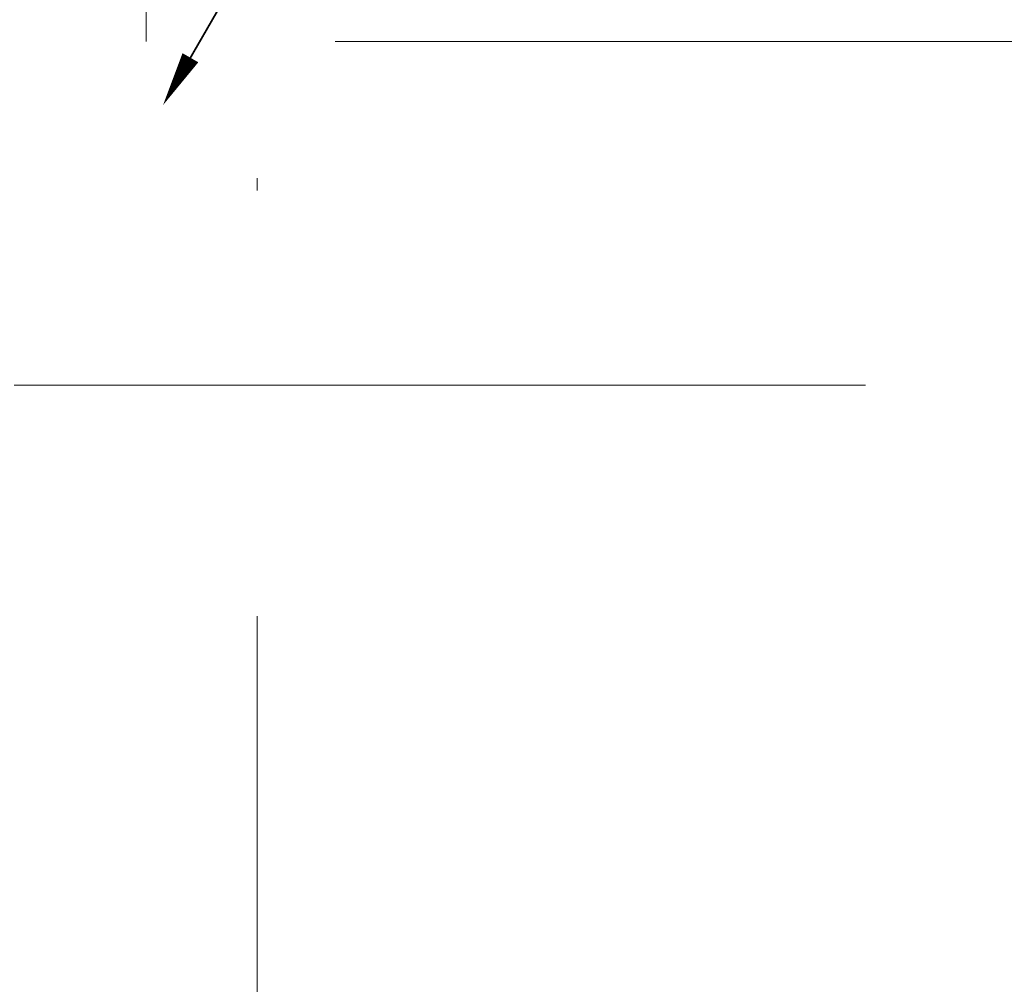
# Model space of a CAD drawing. Header units: millimetres. Extents: x -39149 to 267781, y -2340 to 58540.
# Tile 67 of 244: x -1942 to 6151, y 27774 to 35704. Entities that reach past the tile are written whole.
import ezdxf
from ezdxf.enums import TextEntityAlignment as Align

# ---------------------------------------------------------------- set-up
doc = ezdxf.new("R2010")
doc.units = ezdxf.units.MM
doc.header["$LTSCALE"] = 100
doc.header["$MEASUREMENT"] = 0
doc.linetypes.add('B0605', pattern=[141, 70, -35, 1, -35])
doc.linetypes.add('B0703', pattern=[93.740001, 62.5, -31.240001])
for name, color, linetype in [('00  Bestaand', 7, 'Continuous'), ('A Stramien', 7, 'Continuous'), ('EL6122--_L', 4, 'Continuous')]:
    doc.layers.add(name, color=color, linetype=linetype)
doc.styles.add('GENERATED_STYLE_3', font='swiss.ttf', dxfattribs={"width": 0.96})

# ---------------------------------------------------------------- blocks, each defined once
blk = doc.blocks.new('Standard grid marker_3')
at = {"layer": 'A Stramien', "color": 8, "linetype": 'B0605', "lineweight": 0}
blk.add_line((4000, 0), (46810.5, 0), dxfattribs=at)
at = {"layer": 'A Stramien', "color": 4, "lineweight": 0, "style": 'GENERATED_STYLE_3'}
blk.add_attdef('AC_MARKERTEXT_1', text='', height=100, dxfattribs=at).set_placement((-139.2, -80), align=Align.BOTTOM_LEFT)
blk = doc.blocks.new('Standard grid marker_11')
at = {"layer": 'A Stramien', "color": 8, "linetype": 'B0605', "lineweight": 0}
blk.add_line((4000, 0), (46394.8, 0), dxfattribs=at)
at = {"layer": 'A Stramien', "color": 4, "lineweight": 0, "style": 'GENERATED_STYLE_3'}
blk.add_attdef('AC_MARKERTEXT_1', text='', height=100, rotation=90, dxfattribs=at).set_placement((-20, -44.5), align=Align.BOTTOM_LEFT)
blk = doc.blocks.new('P6122003')
at = {"linetype": 'Continuous'}
for points in [[(7.5, 12.99, 0, 1.5, 0), (5.25, 9.093, 1.5, 1.5, 0)], [(-7.5, -12.99, 0, 1.5, 0), (-5.25, -9.093, 1.5, 1.5, 0)]]:
    blk.add_lwpolyline(points, format="xyseb", dxfattribs=at)
at = {"linetype": 'Continuous', "const_width": 0.15}
for points in [[(0, 0), (6.794, 11.768)], [(-6.794, -11.768), (0, 0)]]:
    blk.add_lwpolyline(points, dxfattribs=at)
at = {"const_width": 0.75}
blk.add_lwpolyline([(-0.375, 0, 1), (0.375, 0, 1)], format="xyb", close=True, dxfattribs=at)

msp = doc.modelspace()

# ---------------------------------------------------------------- linework, layer by layer
at = {"layer": '00  Bestaand', "color": 8, "linetype": 'B0703', "lineweight": 0}
for p, q in [((-901.1, 35523), (-901.1, 35850)), ((6900, 35523), (-901.1, 35523))]:
    msp.add_line(p, q, dxfattribs=at)

# ---------------------------------------------------------------- block references
at = {"layer": 'A Stramien', "color": 1, "linetype": 'Continuous', "lineweight": 0, "zscale": 1000, "rotation": 270}
msp.add_blockref('Standard grid marker_11', (11.5, 48900), dxfattribs=at)
at = {"layer": 'A Stramien', "color": 1, "linetype": 'Continuous', "lineweight": 0, "zscale": 1000}
msp.add_blockref('Standard grid marker_3', (-5988.5, 32700), dxfattribs=at)
at = {"layer": 'EL6122--_L', "xscale": 100, "yscale": 100, "zscale": 100}
msp.add_blockref('P6122003', (-13.5, 36300.3), dxfattribs=at)

doc.saveas('drawing.dxf')
